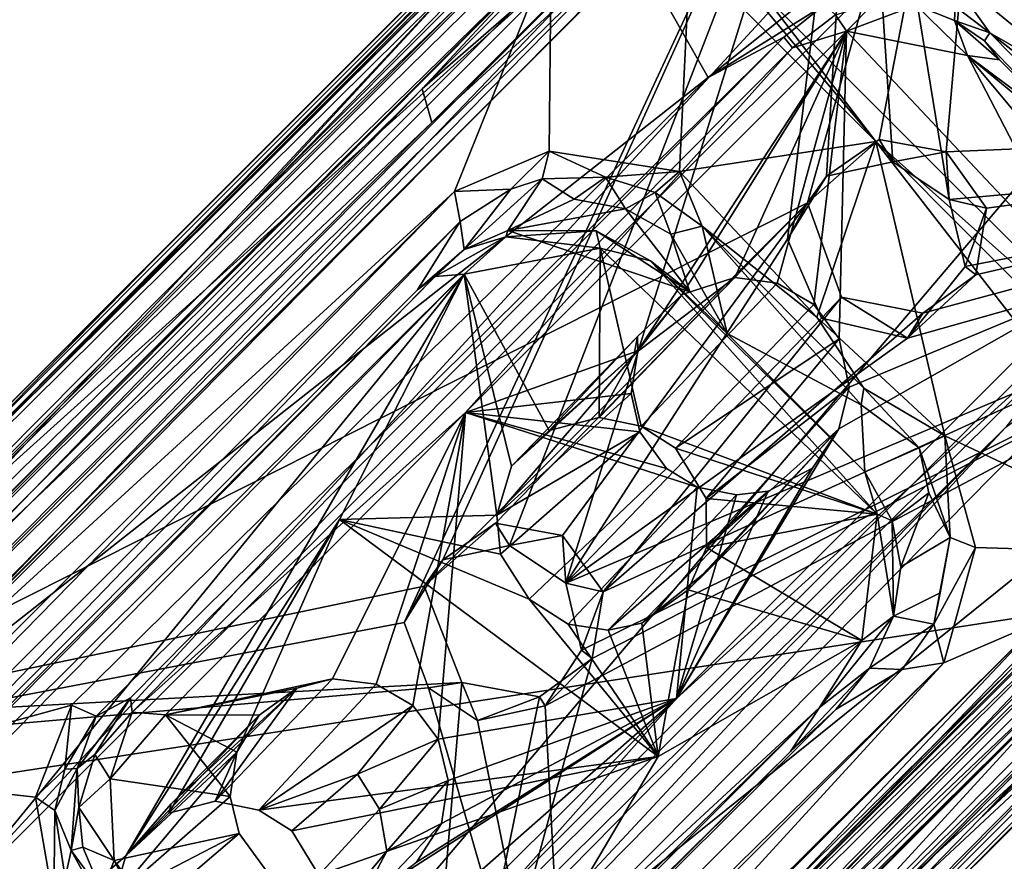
# Model space of a CAD drawing. Header units: millimetres. Extents: x -474 to 3044, y -109 to 1309.
# Tile 109 of 118: x 2841 to 2880, y 1116 to 1149. Entities that reach past the tile are written whole.
import ezdxf

# ---------------------------------------------------------------- set-up
doc = ezdxf.new("R2010")
doc.units = ezdxf.units.MM
doc.layers.add('Layer 01', color=7, linetype='Continuous', true_color=0x000000)

msp = doc.modelspace()

# ---------------------------------------------------------------- linework, layer by layer
at = {"layer": 'Layer 01'}
for points in [[(2961.665, 1252.907, 1.001), (2820.05, 1112.777, 945.976), (2962.047, 1254.863, 1.008)], [(2957.207, 1250.489, 40.762), (2962.047, 1254.863, 1.008), (2820.05, 1112.777, 945.976)], [(2961.665, 1252.907, 1.001), (2828.902, 1120.212, 884.302), (2820.05, 1112.777, 945.976)], [(2956.563, 1245.513, 37.298), (2828.902, 1120.212, 884.302), (2961.665, 1252.907, 1.001)], [(2957.207, 1250.489, 40.762), (2820.05, 1112.777, 945.976), (2917.21, 1210.495, 306.959)], [(2956.563, 1245.513, 37.298), (2824.183, 1113.134, 918.065), (2828.902, 1120.212, 884.302)], [(2824.183, 1113.134, 918.065), (2956.563, 1245.513, 37.298), (2958.039, 1244.236, 34.76), (2825.935, 1112.149, 913.641)], [(2958.039, 1244.236, 34.76), (2836.922, 1112.741, 875.122), (2825.935, 1112.149, 913.641)], [(2958.039, 1244.236, 34.76), (2957.088, 1232.571, 76.73), (2836.922, 1112.741, 875.122)], [(2837.026, 1091.332, 945.996), (2836.922, 1112.741, 875.122), (2957.088, 1232.571, 76.73)], [(2968.099, 1222.382, 73.995), (2837.026, 1091.332, 945.996), (2957.088, 1232.571, 76.73)], [(2989.811, 1227.064, 1.01), (2847.824, 1085.052, 945.982), (2987.871, 1226.658, 1.011)], [(2989.811, 1227.064, 1.01), (2875.648, 1112.363, 771.601), (2847.824, 1085.052, 945.982)], [(2989.811, 1227.064, 1.01), (2916.947, 1153.662, 496.941), (2875.648, 1112.363, 771.601)], [(2987.871, 1226.658, 1.011), (2845.9, 1084.63, 945.984), (2980.765, 1221.818, 35.607)], [(2847.824, 1085.052, 945.982), (2845.9, 1084.63, 945.984), (2987.871, 1226.658, 1.011)], [(2980.199, 1223.995, 28.375), (2842.285, 1086.074, 945.992), (2837.026, 1091.332, 945.996), (2968.099, 1222.382, 73.995)], [(2980.199, 1223.995, 28.375), (2980.765, 1221.818, 35.607), (2842.285, 1086.074, 945.992)], [(2842.285, 1086.074, 945.992), (2980.765, 1221.818, 35.607), (2848.213, 1089.26, 917.558)], [(2845.9, 1084.63, 945.984), (2848.213, 1089.26, 917.558), (2980.765, 1221.818, 35.607)], [(2962.974, 1205.244, 161.239), (2973.626, 1216.421, 87.871), (2866.397, 1109.286, 800.922)], [(2953.631, 1197.432, 217.151), (2866.397, 1109.286, 800.922), (2973.626, 1216.421, 87.871)], [(2927.067, 1213.277, 252.813), (2831.602, 1117.856, 887.827), (2881.781, 1125.566, 695.246)], [(2868.111, 1154.948, 643.171), (2831.602, 1117.856, 887.827), (2927.067, 1213.277, 252.813)], [(2820.05, 1112.777, 945.976), (2847.493, 1140.778, 770.745), (2917.21, 1210.495, 306.959)], [(2847.493, 1140.778, 770.745), (2909.548, 1202.832, 387.967), (2917.21, 1210.495, 306.959)], [(2887.471, 1129.781, 663.425), (2962.974, 1205.244, 161.239), (2866.397, 1109.286, 800.922)], [(2847.493, 1140.778, 770.745), (2856.066, 1149.351, 774.716), (2909.548, 1202.832, 387.967)], [(2881.781, 1125.566, 695.246), (2866.397, 1109.286, 800.922), (2953.631, 1197.432, 217.151)], [(2872.234, 1141.84, 897.539), (2831.608, 1121.356, 888.354), (2879.976, 1169.724, 902.894)], [(2878.546, 1168.295, 719.38), (2879.976, 1169.724, 902.894), (2831.608, 1121.356, 888.354)], [(2875.07, 1144.352, 898.344), (2872.234, 1141.84, 897.539), (2879.976, 1169.724, 902.894)], [(2877.73, 1143.864, 898.669), (2875.07, 1144.352, 898.344), (2879.976, 1169.724, 902.894)], [(2904.748, 1144.999, 902.901), (2877.73, 1143.864, 898.669), (2879.976, 1169.724, 902.894), (2883.46, 1169.748, 903.421)], [(2874.248, 1163.997, 907.306), (2877.854, 1141.973, 904.538), (2904.064, 1144.308, 908.828), (2882.462, 1168.98, 909.29)], [(2877.015, 1163.393, 945.996), (2882.462, 1168.98, 909.29), (2903.558, 1147.886, 909.296), (2898.643, 1141.763, 945.996)], [(2861.446, 1151.196, 689.268), (2878.546, 1168.295, 719.38), (2831.608, 1121.356, 888.354)], [(2872.123, 1165.225, 946.001), (2863.849, 1152.389, 946), (2817.702, 1110.803, 946.001)], [(2817.702, 1110.803, 946.001), (2861.874, 1154.47, 966.476), (2872.123, 1165.225, 946.001)], [(2887.371, 1133.231, 1024.201), (2892.904, 1151.203, 946), (2879.127, 1164.98, 946), (2870.486, 1150.112, 1024.205)], [(2879.127, 1164.98, 946), (2892.904, 1151.203, 946), (2896.23, 1143.229, 946), (2878.251, 1161.21, 945.997)], [(2822.968, 1112.718, 945.996), (2873.766, 1163.515, 945.995), (2871.526, 1164.811, 945.996)], [(2822.968, 1112.718, 945.996), (2871.526, 1164.811, 945.996), (2824.754, 1118.038, 945.996)], [(2871.526, 1164.811, 945.996), (2844.277, 1137.561, 816.582), (2824.754, 1118.038, 945.996)], [(2856.066, 1149.351, 774.716), (2844.277, 1137.561, 816.582), (2871.526, 1164.811, 945.996)], [(2874.248, 1163.997, 907.306), (2873.766, 1163.515, 945.995), (2822.968, 1112.718, 945.996), (2838.836, 1128.585, 924.264)], [(2838.836, 1128.585, 924.264), (2830.545, 1120.295, 894.169), (2874.248, 1163.997, 907.306)], [(2874.248, 1163.997, 907.306), (2830.545, 1120.295, 894.169), (2856.228, 1125.202, 898.766)], [(2874.248, 1163.997, 907.306), (2856.228, 1125.202, 898.766), (2857.761, 1127.682, 899.37)], [(2860.402, 1128.25, 899.852), (2874.248, 1163.997, 907.306), (2857.761, 1127.682, 899.37)], [(2860.402, 1128.25, 899.852), (2862.638, 1126.757, 899.964), (2874.248, 1163.997, 907.306)], [(2871.443, 1140.4, 903.337), (2874.248, 1163.997, 907.306), (2862.638, 1126.757, 899.964)], [(2874.248, 1163.997, 907.306), (2871.443, 1140.4, 903.337), (2872.978, 1142.899, 903.944)], [(2874.248, 1163.997, 907.306), (2872.978, 1142.899, 903.944), (2875.619, 1143.466, 904.427)], [(2875.619, 1143.466, 904.427), (2877.854, 1141.973, 904.538), (2874.248, 1163.997, 907.306)], [(2875.648, 1112.363, 771.601), (2916.947, 1153.662, 496.941), (2926.842, 1163.558, 456.57)], [(2875.648, 1112.363, 771.601), (2926.842, 1163.558, 456.57), (2884.351, 1121.066, 774.714)], [(2880.656, 1163.366, 945.996), (2877.015, 1163.393, 945.996), (2898.643, 1141.763, 945.996)], [(2877.983, 1160.69, 914.094), (2878.251, 1161.21, 945.997), (2896.23, 1143.229, 946), (2895.426, 1143.249, 914.119)], [(2895.426, 1143.249, 914.119), (2877.557, 1159.997, 913.151), (2877.983, 1160.69, 914.094)], [(2872.679, 1160.417, 913.487), (2865.481, 1151.744, 910.095), (2833.197, 1119.217, 900.354)], [(2872.679, 1160.417, 913.487), (2833.197, 1119.217, 900.354), (2836.611, 1124.079, 902.603)], [(2863.849, 1152.389, 946), (2872.679, 1160.417, 913.487), (2836.611, 1124.079, 902.603), (2835.919, 1124.458, 946)], [(2877.557, 1159.997, 913.151), (2895.657, 1141.847, 913.144), (2883.754, 1146.118, 911.992)], [(2883.754, 1146.118, 911.992), (2877.677, 1151.087, 911.83), (2877.557, 1159.997, 913.151)], [(2895.426, 1143.249, 914.119), (2895.657, 1141.847, 913.144), (2877.557, 1159.997, 913.151)], [(2856.945, 1146.354, 715.632), (2870.112, 1157.821, 627.898), (2870.139, 1159.551, 627.824)], [(2861.446, 1151.196, 689.268), (2856.945, 1146.354, 715.632), (2870.139, 1159.551, 627.824)], [(2856.945, 1146.354, 715.632), (2857.329, 1145.024, 712.993), (2870.112, 1157.821, 627.898)], [(2857.329, 1145.024, 712.993), (2868.111, 1154.948, 643.171), (2870.112, 1157.821, 627.898)], [(2849.766, 1141.336, 1008.052), (2861.333, 1152.512, 1024.013), (2863.67, 1155.308, 1005.335)], [(2863.67, 1155.308, 1005.335), (2861.598, 1153.47, 995.769), (2849.766, 1141.336, 1008.052)], [(2857.329, 1145.024, 712.993), (2831.053, 1118.627, 887.855), (2868.111, 1154.948, 643.171)], [(2868.111, 1154.948, 643.171), (2831.053, 1118.627, 887.855), (2831.602, 1117.856, 887.827)], [(2861.874, 1154.47, 966.476), (2802.002, 1095.006, 949.956), (2797.569, 1088.744, 1024.016), (2849.766, 1141.336, 1008.052)], [(2817.702, 1110.803, 946.001), (2802.002, 1095.006, 949.956), (2861.874, 1154.47, 966.476)], [(2849.766, 1141.336, 1008.052), (2861.598, 1153.47, 995.769), (2861.874, 1154.47, 966.476)], [(2849.766, 1141.336, 1008.052), (2797.569, 1088.744, 1024.016), (2861.333, 1152.512, 1024.013)], [(2862.065, 1151.826, 1025), (2861.333, 1152.512, 1024.013), (2797.569, 1088.744, 1024.016)], [(2863.849, 1152.389, 946), (2835.919, 1124.458, 946), (2817.702, 1110.803, 946.001)], [(2867.93, 1152.652, 1024.192), (2867.557, 1151.657, 1025), (2874.947, 1144.271, 1025)], [(2867.93, 1152.652, 1024.192), (2874.947, 1144.271, 1025), (2870.486, 1150.112, 1024.205)], [(2790.959, 1080.719, 1025), (2858.231, 1142.285, 1025), (2862.065, 1151.826, 1025)], [(2790.959, 1080.719, 1025), (2862.065, 1151.826, 1025), (2797.569, 1088.744, 1024.016)], [(2833.197, 1119.217, 900.354), (2865.481, 1151.744, 910.095), (2868.284, 1146.804, 909.774)], [(2862.065, 1151.826, 1025), (2858.231, 1142.285, 1025), (2861.976, 1143.882, 1025)], [(2867.557, 1151.657, 1025), (2862.065, 1151.826, 1025), (2861.976, 1143.882, 1025), (2867.15, 1143.083, 1025.001)], [(2868.284, 1146.804, 909.774), (2865.481, 1151.744, 910.095), (2873.876, 1151.288, 911.288)], [(2867.557, 1151.657, 1025), (2867.15, 1143.083, 1025.001), (2874.947, 1144.271, 1025)], [(2861.446, 1151.196, 689.268), (2831.053, 1120.623, 888.158), (2856.945, 1146.354, 715.632)], [(2831.608, 1121.356, 888.354), (2831.053, 1120.623, 888.158), (2861.446, 1151.196, 689.268)], [(2873.876, 1151.288, 911.288), (2872.902, 1149.682, 911.392), (2868.284, 1146.804, 909.774)], [(2879.462, 1148.58, 912.925), (2878.093, 1149.624, 912.884), (2877.677, 1151.087, 911.83)], [(2879.462, 1148.58, 912.925), (2877.677, 1151.087, 911.83), (2883.754, 1146.118, 911.992)], [(2909.902, 1150.154, 722.174), (2856.314, 1096.565, 888.341), (2904.748, 1144.999, 902.901)], [(2892.584, 1132.835, 647.071), (2856.314, 1096.565, 888.341), (2909.902, 1150.154, 722.174)], [(2870.486, 1150.112, 1024.205), (2874.947, 1144.271, 1025), (2887.371, 1133.231, 1024.201)], [(2868.284, 1146.804, 909.774), (2872.902, 1149.682, 911.392), (2871.293, 1148.405, 911.411)], [(2871.633, 1147.987, 940.032), (2871.293, 1148.405, 911.411), (2872.902, 1149.682, 911.392), (2873.338, 1149.289, 940.008)], [(2873.775, 1148.638, 941.002), (2873.338, 1149.289, 940.008), (2874.881, 1149.75, 940.01)], [(2873.775, 1148.638, 941.002), (2874.881, 1149.75, 940.01), (2876.522, 1149.677, 940.011)], [(2873.775, 1148.638, 941.002), (2876.522, 1149.677, 940.011), (2878.576, 1147.679, 940.999)], [(2878.093, 1149.624, 912.884), (2878.062, 1149.062, 940.026), (2876.522, 1149.677, 940.011)], [(2878.576, 1147.679, 940.999), (2876.522, 1149.677, 940.011), (2878.062, 1149.062, 940.026)], [(2878.062, 1149.062, 940.026), (2878.093, 1149.624, 912.884), (2879.462, 1148.58, 912.925)], [(2847.493, 1140.778, 770.745), (2844.277, 1137.561, 816.582), (2856.066, 1149.351, 774.716)], [(2873.338, 1149.289, 940.008), (2873.775, 1148.638, 941.002), (2871.633, 1147.987, 940.032)], [(2878.062, 1149.062, 940.026), (2879.462, 1148.58, 912.925), (2879.255, 1148.259, 934.265)], [(2878.062, 1149.062, 940.026), (2879.255, 1148.259, 934.265), (2879.852, 1147.509, 940.017)], [(2879.852, 1147.509, 940.017), (2878.576, 1147.679, 940.999), (2878.062, 1149.062, 940.026)], [(2858.658, 1133.521, 941), (2873.775, 1148.638, 941.002), (2865.502, 1135.969, 941)], [(2858.658, 1133.521, 941), (2871.633, 1147.987, 940.032), (2873.775, 1148.638, 941.002)], [(2873.775, 1148.638, 941.002), (2867.26, 1138.201, 941.001), (2865.502, 1135.969, 941)], [(2873.775, 1148.638, 941.002), (2869.344, 1138.873, 941.001), (2867.26, 1138.201, 941.001)], [(2871.029, 1138.658, 941.001), (2869.344, 1138.873, 941.001), (2873.775, 1148.638, 941.002)], [(2872.481, 1137.81, 941.001), (2871.029, 1138.658, 941.001), (2873.775, 1148.638, 941.002)], [(2873.775, 1148.638, 941.002), (2873.481, 1136.448, 941.003), (2872.481, 1137.81, 941.001)], [(2873.878, 1134.535, 941.001), (2873.481, 1136.448, 941.003), (2873.775, 1148.638, 941.002), (2883.347, 1138.483, 941.001)], [(2883.347, 1138.483, 941.001), (2873.775, 1148.638, 941.002), (2878.576, 1147.679, 940.999)], [(2879.462, 1148.58, 912.925), (2884.206, 1143.763, 913.01), (2882.907, 1144.455, 940.083), (2879.255, 1148.259, 934.265)], [(2884.206, 1143.763, 913.01), (2879.462, 1148.58, 912.925), (2881.782, 1146.782, 912.172)], [(2879.462, 1148.58, 912.925), (2883.754, 1146.118, 911.992), (2881.782, 1146.782, 912.172)], [(2843.038, 1121.918, 902.239), (2868.284, 1146.804, 909.774), (2871.293, 1148.405, 911.411), (2844.009, 1121.484, 903.322)], [(2845.372, 1122.208, 921.513), (2844.009, 1121.484, 903.322), (2871.293, 1148.405, 911.411)], [(2871.633, 1147.987, 940.032), (2845.444, 1121.644, 940.016), (2845.372, 1122.208, 921.513), (2871.293, 1148.405, 911.411)], [(2879.852, 1147.509, 940.017), (2879.255, 1148.259, 934.265), (2882.907, 1144.455, 940.083)], [(2858.658, 1133.521, 941), (2845.444, 1121.644, 940.016), (2871.633, 1147.987, 940.032)], [(2883.607, 1141.672, 941), (2883.347, 1138.483, 941.001), (2878.576, 1147.679, 940.999)], [(2878.576, 1147.679, 940.999), (2879.852, 1147.509, 940.017), (2882.907, 1144.455, 940.083)], [(2878.576, 1147.679, 940.999), (2882.907, 1144.455, 940.083), (2883.978, 1143.236, 940.026)], [(2878.576, 1147.679, 940.999), (2883.978, 1143.236, 940.026), (2883.607, 1141.672, 941)], [(2868.284, 1146.804, 909.774), (2843.038, 1121.918, 902.239), (2833.197, 1119.217, 900.354)], [(2836.483, 1125.276, 850.334), (2856.945, 1146.354, 715.632), (2831.053, 1120.623, 888.158)], [(2856.945, 1146.354, 715.632), (2836.483, 1125.276, 850.334), (2857.329, 1145.024, 712.993)], [(2857.329, 1145.024, 712.993), (2836.483, 1125.276, 850.334), (2831.053, 1118.627, 887.855)], [(2904.748, 1144.999, 902.901), (2856.314, 1096.565, 888.341), (2863.689, 1123.766, 893.538)], [(2904.748, 1144.999, 902.901), (2863.689, 1123.766, 893.538), (2864.119, 1126.417, 894.001)], [(2904.748, 1144.999, 902.901), (2864.119, 1126.417, 894.001), (2876.81, 1137.469, 897.57)], [(2904.748, 1144.999, 902.901), (2876.81, 1137.469, 897.57), (2878.905, 1138.983, 898.112)], [(2879.335, 1141.633, 898.576), (2877.73, 1143.864, 898.669), (2904.748, 1144.999, 902.901)], [(2879.335, 1141.633, 898.576), (2904.748, 1144.999, 902.901), (2878.905, 1138.983, 898.112)], [(2904.064, 1144.308, 908.828), (2861.819, 1121.898, 899.11), (2862.832, 1103.083, 896.435)], [(2904.064, 1144.308, 908.828), (2863.264, 1124.103, 899.66), (2861.819, 1121.898, 899.11)], [(2862.638, 1126.757, 899.964), (2863.264, 1124.103, 899.66), (2904.064, 1144.308, 908.828)], [(2876.193, 1136.472, 903.461), (2862.638, 1126.757, 899.964), (2904.064, 1144.308, 908.828)], [(2888.687, 1128.938, 920.052), (2904.064, 1144.308, 908.828), (2862.832, 1103.083, 896.435)], [(2867.15, 1143.083, 1025.001), (2872.606, 1137.305, 1024.988), (2874.947, 1144.271, 1025)], [(2872.978, 1142.899, 903.944), (2872.234, 1141.84, 897.539), (2875.07, 1144.352, 898.344)], [(2872.606, 1137.305, 1024.988), (2877.675, 1132.601, 1025.001), (2874.947, 1144.271, 1025)], [(2872.978, 1142.899, 903.944), (2875.07, 1144.352, 898.344), (2875.619, 1143.466, 904.427)], [(2874.947, 1144.271, 1025), (2887.65, 1127.902, 1025), (2887.31, 1131.872, 1025)], [(2887.65, 1127.902, 1025), (2874.947, 1144.271, 1025), (2877.675, 1132.601, 1025.001)], [(2887.371, 1133.231, 1024.201), (2874.947, 1144.271, 1025), (2887.31, 1131.872, 1025)], [(2875.619, 1143.466, 904.427), (2875.07, 1144.352, 898.344), (2877.73, 1143.864, 898.669)], [(2876.193, 1136.472, 903.461), (2904.064, 1144.308, 908.828), (2878.481, 1139.319, 904.233)], [(2904.064, 1144.308, 908.828), (2877.854, 1141.973, 904.538), (2878.481, 1139.319, 904.233)], [(2861.976, 1143.882, 1025), (2858.231, 1142.285, 1025), (2860.465, 1142.378, 1024.043)], [(2860.465, 1142.378, 1024.043), (2861.699, 1142.796, 1024.019), (2861.976, 1143.882, 1025)], [(2861.699, 1142.796, 1024.019), (2864.216, 1142.853, 1024.076), (2861.976, 1143.882, 1025)], [(2867.15, 1143.083, 1025.001), (2861.976, 1143.882, 1025), (2864.216, 1142.853, 1024.076)], [(2877.73, 1143.864, 898.669), (2877.854, 1141.973, 904.538), (2875.619, 1143.466, 904.427)], [(2879.335, 1141.633, 898.576), (2877.854, 1141.973, 904.538), (2877.73, 1143.864, 898.669)], [(2864.216, 1142.853, 1024.076), (2866.185, 1142.253, 1024.076), (2867.15, 1143.083, 1025.001)], [(2866.185, 1142.253, 1024.076), (2868.046, 1140.912, 1024.018), (2867.15, 1143.083, 1025.001)], [(2872.606, 1137.305, 1024.988), (2867.15, 1143.083, 1025.001), (2868.046, 1140.912, 1024.018)], [(2861.699, 1142.796, 1024.019), (2860.465, 1142.378, 1024.043), (2858.612, 1139.994, 983.851)], [(2858.612, 1139.994, 983.851), (2860.34, 1140.743, 982.333), (2861.699, 1142.796, 1024.019)], [(2860.34, 1140.743, 982.333), (2862.979, 1141.988, 1003.667), (2861.699, 1142.796, 1024.019)], [(2861.699, 1142.796, 1024.019), (2862.979, 1141.988, 1003.667), (2864.216, 1142.853, 1024.076)], [(2865.004, 1141.598, 1003.667), (2864.216, 1142.853, 1024.076), (2862.979, 1141.988, 1003.667)], [(2864.216, 1142.853, 1024.076), (2865.004, 1141.598, 1003.667), (2866.185, 1142.253, 1024.076)], [(2872.234, 1141.84, 897.539), (2872.978, 1142.899, 903.944), (2871.443, 1140.4, 903.337)], [(2790.959, 1080.719, 1025), (2787.848, 1071.932, 1025), (2858.231, 1142.285, 1025)], [(2858.231, 1142.285, 1025), (2787.848, 1071.932, 1025), (2789.918, 1072.558, 1024.018)], [(2858.231, 1142.285, 1025), (2789.918, 1072.558, 1024.018), (2858.456, 1141.097, 1024.018)], [(2858.456, 1141.097, 1024.018), (2860.465, 1142.378, 1024.043), (2858.231, 1142.285, 1025)], [(2858.612, 1139.994, 983.851), (2860.465, 1142.378, 1024.043), (2858.456, 1141.097, 1024.018)], [(2866.804, 1140.59, 1003.667), (2866.185, 1142.253, 1024.076), (2865.004, 1141.598, 1003.667)], [(2866.185, 1142.253, 1024.076), (2866.804, 1140.59, 1003.667), (2868.046, 1140.912, 1024.018)], [(2872.234, 1141.84, 897.539), (2857.027, 1126.64, 892.968), (2831.608, 1121.356, 888.354)], [(2872.234, 1141.84, 897.539), (2859.854, 1129.136, 893.771), (2857.027, 1126.64, 892.968)], [(2872.234, 1141.84, 897.539), (2862.514, 1128.648, 894.095), (2859.854, 1129.136, 893.771)], [(2865.004, 1141.598, 1003.667), (2862.979, 1141.988, 1003.667), (2860.34, 1140.743, 982.333)], [(2872.234, 1141.84, 897.539), (2873.583, 1138.097, 897.184), (2864.119, 1126.417, 894.001), (2862.514, 1128.648, 894.095)], [(2872.234, 1141.84, 897.539), (2871.443, 1140.4, 903.337), (2872.782, 1137.265, 903.052), (2873.583, 1138.097, 897.184)], [(2877.854, 1141.973, 904.538), (2879.335, 1141.633, 898.576), (2878.481, 1139.319, 904.233)], [(2867.562, 1138.309, 982.333), (2865.004, 1141.598, 1003.667), (2860.34, 1140.743, 982.333)], [(2867.562, 1138.309, 982.333), (2866.804, 1140.59, 1003.667), (2865.004, 1141.598, 1003.667)], [(2878.481, 1139.319, 904.233), (2879.335, 1141.633, 898.576), (2878.905, 1138.983, 898.112)], [(2789.918, 1072.558, 1024.018), (2827.617, 1109.193, 981.818), (2858.456, 1141.097, 1024.018)], [(2858.456, 1141.097, 1024.018), (2827.617, 1109.193, 981.818), (2856.763, 1138.389, 983.748)], [(2858.612, 1139.994, 983.851), (2858.456, 1141.097, 1024.018), (2856.763, 1138.389, 983.748)], [(2847.493, 1140.778, 770.745), (2820.05, 1112.777, 945.976), (2820.939, 1114.22, 945.993)], [(2820.939, 1114.22, 945.993), (2844.277, 1137.561, 816.582), (2847.493, 1140.778, 770.745)], [(2860.34, 1140.743, 982.333), (2858.612, 1139.994, 983.851), (2860.262, 1140.492, 978.757)], [(2860.262, 1140.492, 978.757), (2863.844, 1140.725, 979.482), (2860.34, 1140.743, 982.333)], [(2863.844, 1140.725, 979.482), (2860.262, 1140.492, 978.757), (2864.009, 1140.04, 978.912)], [(2860.34, 1140.743, 982.333), (2863.844, 1140.725, 979.482), (2867.562, 1138.309, 982.333)], [(2866.008, 1139.542, 979.488), (2867.562, 1138.309, 982.333), (2863.844, 1140.725, 979.482)], [(2863.844, 1140.725, 979.482), (2864.009, 1140.04, 978.912), (2866.008, 1139.542, 979.488)], [(2869.041, 1136.657, 979.935), (2868.046, 1140.912, 1024.018), (2866.804, 1140.59, 1003.667)], [(2874.468, 1134.495, 1024.052), (2868.046, 1140.912, 1024.018), (2874.364, 1133.824, 1013.539)], [(2869.041, 1136.657, 979.935), (2874.364, 1133.824, 1013.539), (2868.046, 1140.912, 1024.018)], [(2872.606, 1137.305, 1024.988), (2868.046, 1140.912, 1024.018), (2874.468, 1134.495, 1024.052)], [(2858.612, 1139.994, 983.851), (2857.457, 1138.923, 978.466), (2860.262, 1140.492, 978.757)], [(2860.262, 1140.492, 978.757), (2857.457, 1138.923, 978.466), (2858.604, 1139.009, 977.947)], [(2864.009, 1140.04, 978.912), (2860.262, 1140.492, 978.757), (2858.604, 1139.009, 977.947)], [(2872.782, 1137.265, 903.052), (2871.443, 1140.4, 903.337), (2862.638, 1126.757, 899.964)], [(2867.562, 1138.309, 982.333), (2869.041, 1136.657, 979.935), (2866.804, 1140.59, 1003.667)], [(2858.612, 1139.994, 983.851), (2856.763, 1138.389, 983.748), (2857.457, 1138.923, 978.466)], [(2858.604, 1139.009, 977.947), (2861.984, 1132.814, 977.522), (2863.967, 1133.327, 977.895), (2864.009, 1140.04, 978.912)], [(2864.009, 1140.04, 978.912), (2863.967, 1133.327, 977.895), (2865.638, 1132.985, 978.097)], [(2875, 1129.497, 978.981), (2864.009, 1140.04, 978.912), (2865.638, 1132.985, 978.097)], [(2866.008, 1139.542, 979.488), (2864.009, 1140.04, 978.912), (2875, 1129.497, 978.981)], [(2866.008, 1139.542, 979.488), (2869.041, 1136.657, 979.935), (2867.562, 1138.309, 982.333)], [(2869.041, 1136.657, 979.935), (2866.008, 1139.542, 979.488), (2874.506, 1131.174, 979.815)], [(2875, 1129.497, 978.981), (2874.506, 1131.174, 979.815), (2866.008, 1139.542, 979.488)], [(2878.905, 1138.983, 898.112), (2876.193, 1136.472, 903.461), (2878.481, 1139.319, 904.233)], [(2858.604, 1139.009, 977.947), (2857.457, 1138.923, 978.466), (2801.948, 1082.639, 961.23)], [(2858.604, 1139.009, 977.947), (2801.948, 1082.639, 961.23), (2814.863, 1094.523, 964.683)], [(2857.457, 1138.923, 978.466), (2826.81, 1108.075, 969.519), (2801.948, 1082.639, 961.23)], [(2825.878, 1099.04, 967.019), (2858.604, 1139.009, 977.947), (2814.863, 1094.523, 964.683)], [(2825.878, 1099.04, 967.019), (2845.182, 1115.942, 972.46), (2858.604, 1139.009, 977.947)], [(2826.81, 1108.075, 969.519), (2857.457, 1138.923, 978.466), (2856.763, 1138.389, 983.748), (2827.617, 1109.193, 981.818)], [(2858.604, 1139.009, 977.947), (2845.182, 1115.942, 972.46), (2853.658, 1129.285, 975.74)], [(2858.604, 1139.009, 977.947), (2853.658, 1129.285, 975.74), (2859.901, 1129.458, 976.704)], [(2853.749, 1097.736, 900.215), (2856.893, 1108.021, 902.233), (2895.13, 1138.806, 912.607)], [(2859.591, 1102.119, 902.756), (2853.749, 1097.736, 900.215), (2895.13, 1138.806, 912.607)], [(2895.13, 1138.806, 912.607), (2856.893, 1108.021, 902.233), (2884.991, 1136.508, 910.73)], [(2858.604, 1139.009, 977.947), (2860.49, 1131.391, 977.081), (2861.984, 1132.814, 977.522)], [(2860.49, 1131.391, 977.081), (2858.604, 1139.009, 977.947), (2859.901, 1129.458, 976.704)], [(2859.591, 1102.119, 902.756), (2895.13, 1138.806, 912.607), (2891.336, 1133.629, 912.263)], [(2863.967, 1133.327, 977.895), (2865.352, 1135.841, 959.06), (2869.344, 1138.873, 941.001)], [(2871.029, 1138.658, 941.001), (2865.638, 1132.985, 978.097), (2863.967, 1133.327, 977.895), (2869.344, 1138.873, 941.001)], [(2865.352, 1135.841, 959.06), (2867.26, 1138.201, 941.001), (2869.344, 1138.873, 941.001)], [(2872.481, 1137.81, 941.001), (2866.994, 1132.114, 978.164), (2865.638, 1132.985, 978.097), (2871.029, 1138.658, 941.001)], [(2876.193, 1136.472, 903.461), (2878.905, 1138.983, 898.112), (2876.81, 1137.469, 897.57)], [(2899.816, 1136.531, 945.996), (2898.261, 1138.511, 945.996), (2859.753, 1100.004, 945.996)], [(2862.832, 1103.083, 896.435), (2859.753, 1100.004, 945.996), (2898.261, 1138.511, 945.996), (2888.687, 1128.938, 920.052)], [(2873.472, 1132.873, 941.001), (2883.347, 1138.483, 941.001), (2867.033, 1122.18, 941)], [(2883.347, 1138.483, 941.001), (2882.914, 1136.578, 940.047), (2867.033, 1122.18, 941)], [(2883.347, 1138.483, 941.001), (2873.472, 1132.873, 941.001), (2873.878, 1134.535, 941.001)], [(2876.81, 1137.469, 897.57), (2864.119, 1126.417, 894.001), (2873.583, 1138.097, 897.184)], [(2865.352, 1135.841, 959.06), (2865.487, 1136.537, 947.725), (2867.26, 1138.201, 941.001)], [(2865.487, 1136.537, 947.725), (2865.502, 1135.969, 941), (2867.26, 1138.201, 941.001)], [(2876.193, 1136.472, 903.461), (2873.583, 1138.097, 897.184), (2872.782, 1137.265, 903.052)], [(2876.193, 1136.472, 903.461), (2876.81, 1137.469, 897.57), (2873.583, 1138.097, 897.184)], [(2844.277, 1137.561, 816.582), (2820.939, 1114.22, 945.993), (2824.754, 1118.038, 945.996)], [(2845.985, 1082.914, 946.012), (2896.221, 1137.679, 945.999), (2899.926, 1136.826, 946.001)], [(2848.814, 1090.27, 946), (2896.221, 1137.679, 945.999), (2845.985, 1082.914, 946.012)], [(2896.221, 1137.679, 945.999), (2848.814, 1090.27, 946), (2861.007, 1102.753, 934.422)], [(2896.221, 1137.679, 945.999), (2861.007, 1102.753, 934.422), (2882.861, 1124.687, 931.163)], [(2866.994, 1132.114, 978.164), (2872.481, 1137.81, 941.001), (2873.481, 1136.448, 941.003)], [(2876.193, 1136.472, 903.461), (2872.782, 1137.265, 903.052), (2862.638, 1126.757, 899.964)], [(2872.606, 1137.305, 1024.988), (2874.468, 1134.495, 1024.052), (2877.675, 1132.601, 1025.001)], [(2890.423, 1128.053, 975.816), (2845.985, 1082.914, 946.012), (2899.926, 1136.826, 946.001)], [(2899.816, 1136.531, 945.996), (2859.753, 1100.004, 945.996), (2847.22, 1087.483, 945.995)], [(2899.816, 1136.531, 945.996), (2847.22, 1087.483, 945.995), (2849.359, 1086.075, 945.996)], [(2899.816, 1136.531, 945.996), (2849.359, 1086.075, 945.996), (2873.374, 1110.09, 807.586)], [(2858.133, 1111.249, 920.288), (2856.313, 1110.119, 940.018), (2882.914, 1136.578, 940.047), (2880.101, 1132.944, 910.459)], [(2867.033, 1122.18, 941), (2882.914, 1136.578, 940.047), (2856.313, 1110.119, 940.018)], [(2884.991, 1136.508, 910.73), (2856.893, 1108.021, 902.233), (2880.101, 1132.944, 910.459)], [(2860.49, 1131.391, 977.081), (2865.502, 1135.969, 941), (2865.487, 1136.537, 947.725)], [(2861.984, 1132.814, 977.522), (2860.49, 1131.391, 977.081), (2865.487, 1136.537, 947.725)], [(2865.487, 1136.537, 947.725), (2865.352, 1135.841, 959.06), (2861.984, 1132.814, 977.522)], [(2868.212, 1130.113, 978.048), (2866.994, 1132.114, 978.164), (2873.481, 1136.448, 941.003)], [(2873.481, 1136.448, 941.003), (2873.878, 1134.535, 941.001), (2868.212, 1130.113, 978.048)], [(2874.506, 1131.174, 979.815), (2874.364, 1133.824, 1013.539), (2869.041, 1136.657, 979.935)], [(2873.374, 1110.09, 807.586), (2884.351, 1121.066, 774.714), (2899.816, 1136.531, 945.996)], [(2865.235, 1134.273, 941.002), (2858.658, 1133.521, 941), (2865.502, 1135.969, 941)], [(2859.901, 1129.458, 976.704), (2865.235, 1134.273, 941.002), (2865.502, 1135.969, 941)], [(2860.49, 1131.391, 977.081), (2859.901, 1129.458, 976.704), (2865.502, 1135.969, 941)], [(2863.967, 1133.327, 977.895), (2861.984, 1132.814, 977.522), (2865.352, 1135.841, 959.06)], [(2868.23, 1128.169, 977.762), (2868.212, 1130.113, 978.048), (2873.878, 1134.535, 941.001)], [(2873.878, 1134.535, 941.001), (2873.472, 1132.873, 941.001), (2868.23, 1128.169, 977.762)], [(2874.364, 1133.824, 1013.539), (2876.666, 1132.12, 1024.027), (2874.468, 1134.495, 1024.052)], [(2876.666, 1132.12, 1024.027), (2877.675, 1132.601, 1025.001), (2874.468, 1134.495, 1024.052)], [(2865.584, 1132.758, 941.005), (2858.658, 1133.521, 941), (2865.235, 1134.273, 941.002)], [(2859.901, 1129.458, 976.704), (2865.584, 1132.758, 941.005), (2865.235, 1134.273, 941.002)], [(2861.007, 1102.753, 934.422), (2859.591, 1102.119, 902.756), (2891.336, 1133.629, 912.263), (2882.861, 1124.687, 931.163)], [(2874.506, 1131.174, 979.815), (2876.666, 1132.12, 1024.027), (2874.364, 1133.824, 1013.539)], [(2846.756, 1121.535, 941), (2845.444, 1121.644, 940.016), (2858.658, 1133.521, 941)], [(2853.387, 1122.97, 941.001), (2846.756, 1121.535, 941), (2858.658, 1133.521, 941)], [(2858.658, 1133.521, 941), (2855.124, 1122.754, 941.001), (2853.387, 1122.97, 941.001)], [(2858.658, 1133.521, 941), (2856.577, 1121.906, 941.001), (2855.124, 1122.754, 941.001)], [(2858.658, 1133.521, 941), (2857.576, 1120.568, 941), (2856.577, 1121.906, 941.001)], [(2858.658, 1133.521, 941), (2867.847, 1130.562, 941.001), (2867.033, 1122.18, 941), (2857.576, 1120.568, 941)], [(2858.658, 1133.521, 941), (2866.643, 1131.3, 941.002), (2867.847, 1130.562, 941.001)], [(2865.584, 1132.758, 941.005), (2866.643, 1131.3, 941.002), (2858.658, 1133.521, 941)], [(2892.584, 1132.835, 647.071), (2881.076, 1121.384, 721.382), (2856.314, 1096.565, 888.341)], [(2856.893, 1108.021, 902.233), (2857.297, 1109.83, 903.57), (2880.101, 1132.944, 910.459)], [(2858.133, 1111.249, 920.288), (2880.101, 1132.944, 910.459), (2857.297, 1109.83, 903.57)], [(2865.638, 1132.985, 978.097), (2866.994, 1132.114, 978.164), (2875, 1129.497, 978.981)], [(2873.472, 1132.873, 941.001), (2867.033, 1122.18, 941), (2872.423, 1131.313, 941.011)], [(2873.472, 1132.873, 941.001), (2867.497, 1126.496, 977.4), (2868.23, 1128.169, 977.762)], [(2873.472, 1132.873, 941.001), (2868.28, 1127.256, 967.512), (2867.497, 1126.496, 977.4)], [(2872.423, 1131.313, 941.011), (2868.28, 1127.256, 967.512), (2873.472, 1132.873, 941.001)], [(2865.584, 1132.758, 941.005), (2859.901, 1129.458, 976.704), (2860.056, 1127.912, 976.492)], [(2865.584, 1132.758, 941.005), (2860.056, 1127.912, 976.492), (2861.192, 1126.128, 976.395), (2866.643, 1131.3, 941.002)], [(2876.666, 1132.12, 1024.027), (2877.892, 1128.569, 1024.049), (2877.675, 1132.601, 1025.001)], [(2887.65, 1127.902, 1025), (2877.675, 1132.601, 1025.001), (2878.892, 1128.167, 1025)], [(2877.675, 1132.601, 1025.001), (2877.892, 1128.569, 1024.049), (2878.892, 1128.167, 1025)], [(2868.212, 1130.113, 978.048), (2875, 1129.497, 978.981), (2866.994, 1132.114, 978.164)], [(2876.666, 1132.12, 1024.027), (2874.506, 1131.174, 979.815), (2875.592, 1129.231, 979.443), (2877.045, 1130.338, 1014.333)], [(2877.892, 1128.569, 1024.049), (2876.666, 1132.12, 1024.027), (2877.045, 1130.338, 1014.333)], [(2861.192, 1126.128, 976.395), (2862.742, 1125.129, 976.479), (2867.847, 1130.562, 941.001), (2866.643, 1131.3, 941.002)], [(2865.661, 1125.169, 976.924), (2868.28, 1127.256, 967.512), (2872.423, 1131.313, 941.011), (2870.669, 1130.404, 941)], [(2872.423, 1131.313, 941.011), (2867.033, 1122.18, 941), (2870.669, 1130.404, 941)], [(2875, 1129.497, 978.981), (2875.592, 1129.231, 979.443), (2874.506, 1131.174, 979.815)], [(2869.411, 1130.262, 941.003), (2867.847, 1130.562, 941.001), (2862.742, 1125.129, 976.479), (2864.322, 1124.896, 976.682)], [(2867.847, 1130.562, 941.001), (2869.411, 1130.262, 941.003), (2867.033, 1122.18, 941)], [(2864.322, 1124.896, 976.682), (2865.661, 1125.169, 976.924), (2870.669, 1130.404, 941)], [(2870.669, 1130.404, 941), (2869.411, 1130.262, 941.003), (2864.322, 1124.896, 976.682)], [(2870.669, 1130.404, 941), (2867.033, 1122.18, 941), (2869.411, 1130.262, 941.003)], [(2868.23, 1128.169, 977.762), (2875, 1129.497, 978.981), (2868.212, 1130.113, 978.048)], [(2875.93, 1127.405, 979.692), (2877.045, 1130.338, 1014.333), (2875.592, 1129.231, 979.443)], [(2875.93, 1127.405, 979.692), (2877.892, 1128.569, 1024.049), (2877.045, 1130.338, 1014.333)], [(2887.471, 1129.781, 663.425), (2866.397, 1109.286, 800.922), (2868.315, 1109.607, 796.638)], [(2881.824, 1122.41, 712.521), (2887.471, 1129.781, 663.425), (2868.315, 1109.607, 796.638)], [(2853.658, 1129.285, 975.74), (2845.182, 1115.942, 972.46), (2846.887, 1117.635, 972.969)], [(2846.887, 1117.635, 972.969), (2848.73, 1118.113, 973.32), (2853.658, 1129.285, 975.74)], [(2866.306, 1119.892, 976.229), (2853.658, 1129.285, 975.74), (2848.73, 1118.113, 973.32), (2850.469, 1117.755, 973.526)], [(2853.658, 1129.285, 975.74), (2860.056, 1127.912, 976.492), (2859.901, 1129.458, 976.704)], [(2860.056, 1127.912, 976.492), (2853.658, 1129.285, 975.74), (2861.192, 1126.128, 976.395)], [(2861.192, 1126.128, 976.395), (2853.658, 1129.285, 975.74), (2866.306, 1119.892, 976.229)], [(2868.23, 1128.169, 977.762), (2874.387, 1124.49, 978.135), (2875, 1129.497, 978.981)], [(2875.643, 1125.448, 978.914), (2875, 1129.497, 978.981), (2874.387, 1124.49, 978.135)], [(2875, 1129.497, 978.981), (2875.643, 1125.448, 978.914), (2875.592, 1129.231, 979.443)], [(2857.761, 1127.682, 899.37), (2857.027, 1126.64, 892.968), (2859.854, 1129.136, 893.771)], [(2857.761, 1127.682, 899.37), (2859.854, 1129.136, 893.771), (2860.402, 1128.25, 899.852)], [(2860.402, 1128.25, 899.852), (2859.854, 1129.136, 893.771), (2862.514, 1128.648, 894.095)], [(2875.592, 1129.231, 979.443), (2875.643, 1125.448, 978.914), (2875.93, 1127.405, 979.692)], [(2860.402, 1128.25, 899.852), (2862.514, 1128.648, 894.095), (2862.638, 1126.757, 899.964)], [(2862.638, 1126.757, 899.964), (2862.514, 1128.648, 894.095), (2864.119, 1126.417, 894.001)], [(2877.892, 1128.569, 1024.049), (2875.93, 1127.405, 979.692), (2875.643, 1125.448, 978.914), (2877.496, 1126.378, 1019.568)], [(2877.242, 1125.136, 1024.04), (2877.892, 1128.569, 1024.049), (2877.496, 1126.378, 1019.568)], [(2877.242, 1125.136, 1024.04), (2878.892, 1128.167, 1025), (2877.892, 1128.569, 1024.049)], [(2879.056, 1117.398, 1004.466), (2890.219, 1128.601, 1006.056), (2887.51, 1126.334, 1024.019)], [(2890.423, 1128.053, 975.816), (2890.219, 1128.601, 1006.056), (2879.056, 1117.398, 1004.466)], [(2874.387, 1124.49, 978.135), (2868.23, 1128.169, 977.762), (2867.497, 1126.496, 977.4)], [(2878.892, 1128.167, 1025), (2877.242, 1125.136, 1024.04), (2877.636, 1123.598, 1025)], [(2877.636, 1123.598, 1025), (2887.65, 1127.902, 1025), (2878.892, 1128.167, 1025)], [(2877.636, 1123.598, 1025), (2814.389, 1054.614, 1025), (2887.65, 1127.902, 1025)], [(2887.65, 1127.902, 1025), (2814.389, 1054.614, 1025), (2887.51, 1126.334, 1024.019)], [(2836.361, 1073.535, 957.117), (2845.985, 1082.914, 946.012), (2890.423, 1128.053, 975.816), (2879.056, 1117.398, 1004.466)], [(2857.027, 1126.64, 892.968), (2857.761, 1127.682, 899.37), (2856.228, 1125.202, 898.766)], [(2865.661, 1125.169, 976.924), (2867.497, 1126.496, 977.4), (2868.28, 1127.256, 967.512)], [(2831.608, 1121.356, 888.354), (2857.027, 1126.64, 892.968), (2858.517, 1122.821, 892.619)], [(2857.027, 1126.64, 892.968), (2856.228, 1125.202, 898.766), (2857.197, 1122.604, 898.519), (2858.517, 1122.821, 892.619)], [(2862.638, 1126.757, 899.964), (2864.119, 1126.417, 894.001), (2863.264, 1124.103, 899.66)], [(2814.389, 1054.614, 1025), (2815.902, 1054.729, 1024.021), (2887.51, 1126.334, 1024.019)], [(2827.642, 1065.712, 993.43), (2887.51, 1126.334, 1024.019), (2815.902, 1054.729, 1024.021)], [(2887.51, 1126.334, 1024.019), (2827.642, 1065.712, 993.43), (2836.361, 1073.535, 957.117), (2879.056, 1117.398, 1004.466)], [(2863.264, 1124.103, 899.66), (2864.119, 1126.417, 894.001), (2863.689, 1123.766, 893.538)], [(2865.661, 1125.169, 976.924), (2866.306, 1119.892, 976.229), (2867.497, 1126.496, 977.4)], [(2874.387, 1124.49, 978.135), (2867.497, 1126.496, 977.4), (2866.306, 1119.892, 976.229)], [(2875.643, 1125.448, 978.914), (2877.242, 1125.136, 1024.04), (2877.496, 1126.378, 1019.568)], [(2861.192, 1126.128, 976.395), (2866.306, 1119.892, 976.229), (2862.742, 1125.129, 976.479)], [(2852.834, 1096.623, 887.827), (2881.781, 1125.566, 695.246), (2831.602, 1117.856, 887.827)], [(2866.397, 1109.286, 800.922), (2881.781, 1125.566, 695.246), (2852.834, 1096.623, 887.827)], [(2875.643, 1125.448, 978.914), (2874.387, 1124.49, 978.135), (2872.706, 1121.823, 977.658)], [(2875.643, 1125.448, 978.914), (2872.706, 1121.823, 977.658), (2874.692, 1123.385, 979.023)], [(2874.692, 1123.385, 979.023), (2877.242, 1125.136, 1024.04), (2875.643, 1125.448, 978.914)], [(2830.545, 1120.295, 894.169), (2857.197, 1122.604, 898.519), (2856.228, 1125.202, 898.766)], [(2866.306, 1119.892, 976.229), (2864.322, 1124.896, 976.682), (2862.742, 1125.129, 976.479)], [(2865.661, 1125.169, 976.924), (2864.322, 1124.896, 976.682), (2866.306, 1119.892, 976.229)], [(2874.692, 1123.385, 979.023), (2875.984, 1123.342, 1024.018), (2877.242, 1125.136, 1024.04)], [(2877.242, 1125.136, 1024.04), (2875.984, 1123.342, 1024.018), (2877.636, 1123.598, 1025)], [(2861.116, 1111.118, 974.132), (2874.387, 1124.49, 978.135), (2866.306, 1119.892, 976.229)], [(2861.116, 1111.118, 974.132), (2872.706, 1121.823, 977.658), (2874.387, 1124.49, 978.135)], [(2863.264, 1124.103, 899.66), (2863.689, 1123.766, 893.538), (2861.819, 1121.898, 899.11)], [(2877.636, 1123.598, 1025), (2807.044, 1052.966, 1025), (2814.389, 1054.614, 1025)], [(2809.014, 1056.373, 1024.017), (2807.044, 1052.966, 1025), (2877.636, 1123.598, 1025)], [(2809.014, 1056.373, 1024.017), (2877.636, 1123.598, 1025), (2875.984, 1123.342, 1024.018)], [(2863.689, 1123.766, 893.538), (2856.314, 1096.565, 888.341), (2861.594, 1122.253, 892.997)], [(2861.819, 1121.898, 899.11), (2863.689, 1123.766, 893.538), (2861.594, 1122.253, 892.997)], [(2809.014, 1056.373, 1024.017), (2875.984, 1123.342, 1024.018), (2873.371, 1121.766, 982.938), (2818.043, 1066.965, 962.058)], [(2871.561, 1120.086, 977.913), (2873.371, 1121.766, 982.938), (2874.692, 1123.385, 979.023)], [(2874.692, 1123.385, 979.023), (2872.706, 1121.823, 977.658), (2871.561, 1120.086, 977.913)], [(2873.371, 1121.766, 982.938), (2875.984, 1123.342, 1024.018), (2874.692, 1123.385, 979.023)], [(2831.608, 1121.356, 888.354), (2858.517, 1122.821, 892.619), (2856.314, 1096.565, 888.341), (2852.834, 1096.623, 887.827)], [(2853.387, 1122.97, 941.001), (2851.969, 1122.594, 941.055), (2846.756, 1121.535, 941)], [(2848.73, 1118.113, 973.32), (2851.969, 1122.594, 941.055), (2853.387, 1122.97, 941.001)], [(2855.124, 1122.754, 941.001), (2850.469, 1117.755, 973.526), (2848.73, 1118.113, 973.32), (2853.387, 1122.97, 941.001)], [(2850.469, 1117.755, 973.526), (2855.124, 1122.754, 941.001), (2856.577, 1121.906, 941.001)], [(2861.594, 1122.253, 892.997), (2856.314, 1096.565, 888.341), (2858.517, 1122.821, 892.619)], [(2859.141, 1121.319, 898.622), (2858.517, 1122.821, 892.619), (2857.197, 1122.604, 898.519)], [(2859.141, 1121.319, 898.622), (2861.594, 1122.253, 892.997), (2858.517, 1122.821, 892.619)], [(2862.832, 1103.083, 896.435), (2857.197, 1122.604, 898.519), (2830.545, 1120.295, 894.169), (2851.98, 1095.708, 893.696)], [(2851.969, 1122.594, 941.055), (2850.477, 1121.52, 941.004), (2846.756, 1121.535, 941)], [(2851.969, 1122.594, 941.055), (2846.887, 1117.635, 972.969), (2846.99, 1118.005, 966.652)], [(2848.73, 1118.113, 973.32), (2846.887, 1117.635, 972.969), (2851.969, 1122.594, 941.055)], [(2846.99, 1118.005, 966.652), (2850.477, 1121.52, 941.004), (2851.969, 1122.594, 941.055)], [(2868.315, 1109.607, 796.638), (2855.414, 1095.998, 887.973), (2881.824, 1122.41, 712.521)], [(2881.076, 1121.384, 721.382), (2881.824, 1122.41, 712.521), (2855.414, 1095.998, 887.973)], [(2859.141, 1121.319, 898.622), (2857.197, 1122.604, 898.519), (2862.832, 1103.083, 896.435)], [(2861.819, 1121.898, 899.11), (2861.594, 1122.253, 892.997), (2859.141, 1121.319, 898.622)], [(2833.197, 1119.217, 900.354), (2843.038, 1121.918, 902.239), (2841.6, 1118.278, 901.476)], [(2843.038, 1121.918, 902.239), (2842.768, 1119.39, 902.723), (2841.6, 1118.278, 901.476)], [(2844.009, 1121.484, 903.322), (2842.768, 1119.39, 902.723), (2843.038, 1121.918, 902.239)], [(2845.372, 1122.208, 921.513), (2843.959, 1119.959, 939.915), (2843.259, 1119.409, 920.951)], [(2843.259, 1119.409, 920.951), (2844.009, 1121.484, 903.322), (2845.372, 1122.208, 921.513)], [(2843.959, 1119.959, 939.915), (2845.372, 1122.208, 921.513), (2845.444, 1121.644, 940.016)], [(2854.372, 1119.182, 957.296), (2850.469, 1117.755, 973.526), (2856.577, 1121.906, 941.001)], [(2855.483, 1114.779, 941.006), (2867.033, 1122.18, 941), (2852.264, 1109.189, 941.003)], [(2855.636, 1110.853, 941), (2852.264, 1109.189, 941.003), (2867.033, 1122.18, 941)], [(2854.372, 1119.182, 957.296), (2856.577, 1121.906, 941.001), (2857.576, 1120.568, 941)], [(2867.033, 1122.18, 941), (2855.483, 1114.779, 941.006), (2856.721, 1115.702, 941.004)], [(2867.033, 1122.18, 941), (2856.313, 1110.119, 940.018), (2855.636, 1110.853, 941)], [(2857.709, 1117.227, 941.001), (2867.033, 1122.18, 941), (2856.721, 1115.702, 941.004)], [(2857.976, 1118.929, 941.002), (2857.576, 1120.568, 941), (2867.033, 1122.18, 941)], [(2857.709, 1117.227, 941.001), (2857.976, 1118.929, 941.002), (2867.033, 1122.18, 941)], [(2861.819, 1121.898, 899.11), (2859.141, 1121.319, 898.622), (2862.832, 1103.083, 896.435)], [(2871.561, 1120.086, 977.913), (2818.043, 1066.965, 962.058), (2873.371, 1121.766, 982.938)], [(2825.679, 1074.846, 963.728), (2872.706, 1121.823, 977.658), (2820.964, 1071.117, 962.081)], [(2820.964, 1071.117, 962.081), (2872.706, 1121.823, 977.658), (2861.116, 1111.118, 974.132)], [(2871.561, 1120.086, 977.913), (2872.706, 1121.823, 977.658), (2825.679, 1074.846, 963.728)], [(2844.009, 1121.484, 903.322), (2843.259, 1119.409, 920.951), (2842.768, 1119.39, 902.723)], [(2845.444, 1121.644, 940.016), (2844.563, 1119.005, 941), (2843.959, 1119.959, 939.915)], [(2844.563, 1119.005, 941), (2845.444, 1121.644, 940.016), (2846.756, 1121.535, 941)], [(2844.563, 1119.005, 941), (2846.756, 1121.535, 941), (2849.331, 1118.305, 941.002)], [(2845.182, 1115.942, 972.46), (2849.593, 1120.055, 941.003), (2850.477, 1121.52, 941.004)], [(2846.99, 1118.005, 966.652), (2845.182, 1115.942, 972.46), (2850.477, 1121.52, 941.004)], [(2846.756, 1121.535, 941), (2849.593, 1120.055, 941.003), (2849.331, 1118.305, 941.002)], [(2850.477, 1121.52, 941.004), (2849.593, 1120.055, 941.003), (2846.756, 1121.535, 941)], [(2852.834, 1096.623, 887.827), (2831.602, 1117.856, 887.827), (2831.608, 1121.356, 888.354)], [(2855.414, 1095.998, 887.973), (2856.314, 1096.565, 888.341), (2881.076, 1121.384, 721.382)], [(2875.648, 1112.363, 771.601), (2884.351, 1121.066, 774.714), (2873.374, 1110.09, 807.586)], [(2851.98, 1095.708, 893.696), (2830.545, 1120.295, 894.169), (2834.255, 1113.439, 893.696)], [(2855.248, 1117.8, 957.22), (2854.372, 1119.182, 957.296), (2857.576, 1120.568, 941)], [(2855.248, 1117.8, 957.22), (2857.576, 1120.568, 941), (2857.976, 1118.929, 941.002)], [(2871.561, 1120.086, 977.913), (2825.679, 1074.846, 963.728), (2818.043, 1066.965, 962.058)], [(2843.323, 1117.869, 939.934), (2843.259, 1119.409, 920.951), (2843.959, 1119.959, 939.915)], [(2844.563, 1119.005, 941), (2843.323, 1117.869, 939.934), (2843.959, 1119.959, 939.915)], [(2844.689, 1114.237, 972.128), (2849.331, 1118.305, 941.002), (2849.593, 1120.055, 941.003)], [(2845.182, 1115.942, 972.46), (2844.689, 1114.237, 972.128), (2849.593, 1120.055, 941.003)], [(2866.306, 1119.892, 976.229), (2850.469, 1117.755, 973.526), (2851.767, 1116.939, 973.598)], [(2852.841, 1115.186, 973.497), (2866.306, 1119.892, 976.229), (2851.767, 1116.939, 973.598)], [(2852.841, 1115.186, 973.497), (2861.116, 1111.118, 974.132), (2866.306, 1119.892, 976.229)], [(2833.197, 1119.217, 900.354), (2842.333, 1114.073, 900.954), (2842.362, 1106.463, 899.814), (2832.689, 1116.295, 899.835)], [(2842.333, 1114.073, 900.954), (2833.197, 1119.217, 900.354), (2841.6, 1118.278, 901.476)], [(2841.6, 1118.278, 901.476), (2842.768, 1119.39, 902.723), (2842.374, 1117.749, 902.401)], [(2843.259, 1119.409, 920.951), (2842.374, 1117.749, 902.401), (2842.768, 1119.39, 902.723)], [(2843.022, 1116.157, 920.951), (2842.374, 1117.749, 902.401), (2843.259, 1119.409, 920.951)], [(2843.259, 1119.409, 920.951), (2843.323, 1117.869, 939.934), (2843.022, 1116.157, 920.951)], [(2850.469, 1117.755, 973.526), (2854.372, 1119.182, 957.296), (2851.767, 1116.939, 973.598)], [(2854.372, 1119.182, 957.296), (2855.248, 1117.8, 957.22), (2852.841, 1115.186, 973.497), (2851.767, 1116.939, 973.598)], [(2844.729, 1115.76, 941), (2843.323, 1117.869, 939.934), (2844.563, 1119.005, 941)], [(2844.563, 1119.005, 941), (2849.331, 1118.305, 941.002), (2849.684, 1116.834, 941.007), (2844.729, 1115.76, 941)], [(2855.541, 1116.127, 957.013), (2855.248, 1117.8, 957.22), (2857.976, 1118.929, 941.002)], [(2855.541, 1116.127, 957.013), (2857.976, 1118.929, 941.002), (2857.709, 1117.227, 941.001)], [(2841.6, 1118.278, 901.476), (2842.374, 1117.749, 902.401), (2842.333, 1114.073, 900.954)], [(2844.689, 1114.237, 972.128), (2849.684, 1116.834, 941.007), (2849.331, 1118.305, 941.002)], [(2846.887, 1117.635, 972.969), (2845.182, 1115.942, 972.46), (2846.99, 1118.005, 966.652)], [(2842.333, 1114.073, 900.954), (2842.374, 1117.749, 902.401), (2842.779, 1115.074, 901.964)], [(2842.374, 1117.749, 902.401), (2843.022, 1116.157, 920.951), (2842.779, 1115.074, 901.964)], [(2843.022, 1116.157, 920.951), (2843.323, 1117.869, 939.934), (2843.484, 1116.295, 940.025)], [(2844.729, 1115.76, 941), (2843.484, 1116.295, 940.025), (2843.323, 1117.869, 939.934)], [(2855.248, 1117.8, 957.22), (2855.541, 1116.127, 957.013), (2853.079, 1113.173, 973.227), (2852.841, 1115.186, 973.497)], [(2854.14, 1113.478, 963.461), (2855.541, 1116.127, 957.013), (2857.709, 1117.227, 941.001)], [(2856.721, 1115.702, 941.004), (2854.14, 1113.478, 963.461), (2857.709, 1117.227, 941.001)], [(2849.684, 1116.834, 941.007), (2844.689, 1114.237, 972.128), (2844.837, 1112.7, 971.918)], [(2844.729, 1115.76, 941), (2849.684, 1116.834, 941.007), (2850.714, 1115.416, 941.001), (2847.561, 1111.969, 940.973)], [(2849.684, 1116.834, 941.007), (2844.837, 1112.7, 971.918), (2846.008, 1110.879, 971.822), (2850.714, 1115.416, 941.001)], [(2842.362, 1106.463, 899.814), (2832.493, 1114.651, 900.593), (2832.689, 1116.295, 899.835)], [(2844.43, 1113.601, 920.951), (2842.779, 1115.074, 901.964), (2843.022, 1116.157, 920.951)], [(2844.238, 1114.503, 939.9), (2843.022, 1116.157, 920.951), (2843.484, 1116.295, 940.025)], [(2843.022, 1116.157, 920.951), (2844.238, 1114.503, 939.9), (2844.43, 1113.601, 920.951)], [(2844.729, 1115.76, 941), (2844.238, 1114.503, 939.9), (2843.484, 1116.295, 940.025)], [(2854.14, 1113.478, 963.461), (2853.079, 1113.173, 973.227), (2855.541, 1116.127, 957.013)], [(2825.878, 1099.04, 967.019), (2844.689, 1114.237, 972.128), (2845.182, 1115.942, 972.46)], [(2844.729, 1115.76, 941), (2846.553, 1112.152, 940.067), (2844.238, 1114.503, 939.9)], [(2844.729, 1115.76, 941), (2847.561, 1111.969, 940.973), (2846.553, 1112.152, 940.067)]]:
    msp.add_3dface(points, dxfattribs=at)

doc.saveas('drawing.dxf')
